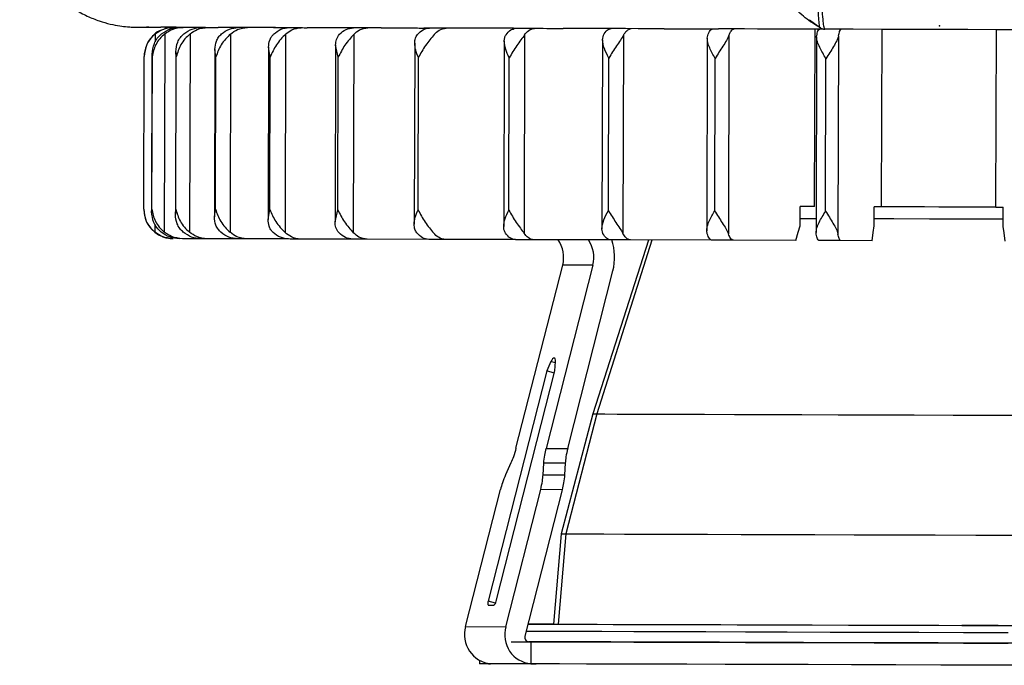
# Model space of a CAD drawing. Header units: millimetres. Extents: x -262 to 35, y 69 to 330.
# Tile 1 of 25: x -258 to -191, y 69 to 113. Entities that reach past the tile are written whole.
import ezdxf

# ---------------------------------------------------------------- set-up
doc = ezdxf.new("R2010")
doc.units = ezdxf.units.MM
doc.header["$PDSIZE"] = -1

msp = doc.modelspace()

# ---------------------------------------------------------------- linework, layer by layer
at = {"color": 7, "linetype": 'Continuous', "lineweight": 25}
for p, q in [((-204.222, 112.509), (-203.478, 111.956)), ((-249.872, 112.009), (-249.088, 112.006)), ((-249.088, 112.006), (-249.163, 112.008)), ((-247.843, 111.955), (-248.006, 111.911)), ((-245.977, 111.997), (-245.909, 112.001)), ((-245.96, 111.996), (-245.947, 111.997)), ((-245.881, 111.996), (-245.96, 111.996)), ((-240.599, 111.982), (-240.621, 111.98)), ((-240.621, 111.98), (-240.588, 111.982)), ((-240.496, 111.98), (-240.621, 111.98)), ((-203.884, 99.825), (-203.849, 111.873)), ((-199.332, 99.811), (-199.297, 111.86)), ((-191.568, 99.789), (-191.534, 111.837)), ((-248.658, 111.562), (-248.659, 111.015)), ((-248.011, 111.56), (-248.05, 98.096)), ((-246.293, 111.555), (-246.332, 98.091)), ((-243.54, 111.546), (-243.579, 98.082)), ((-239.807, 111.535), (-239.846, 98.071)), ((-235.17, 111.521), (-235.208, 98.057)), ((-224.96, 111.051), (-224.996, 98.468)), ((-223.578, 111.487), (-223.617, 98.024)), ((-218.293, 111.159), (-218.329, 98.321)), ((-218.293, 111.159), (-218.224, 111.472)), ((-216.859, 111.468), (-216.898, 98.004)), ((-211.174, 111.255), (-211.212, 98.184)), ((-211.174, 111.255), (-211.143, 111.451)), ((-209.704, 111.447), (-209.743, 97.983)), ((-203.751, 111.338), (-203.789, 98.058)), ((-202.258, 111.426), (-202.297, 97.962)), ((-247.258, 110.345), (-247.29, 99.306)), ((-247.229, 110), (-247.258, 110.345)), ((-244.604, 110.505), (-244.637, 99.13)), ((-244.538, 109.992), (-244.604, 110.505)), ((-240.965, 110.657), (-240.998, 98.956)), ((-240.848, 109.981), (-240.965, 110.657)), ((-236.413, 110.799), (-236.447, 98.787)), ((-236.232, 109.967), (-236.413, 110.799)), ((-231.041, 110.931), (-231.077, 98.624)), ((-249.442, 99.658), (-249.412, 110.008)), ((-248.872, 110.179), (-248.902, 99.482)), ((-248.894, 99.656), (-248.864, 110.006)), ((-247.259, 99.65), (-247.229, 110)), ((-244.568, 99.642), (-244.538, 109.992)), ((-240.877, 99.631), (-240.848, 109.981)), ((-236.262, 99.618), (-236.232, 109.967)), ((-230.815, 99.602), (-230.786, 109.951)), ((-224.649, 99.583), (-224.619, 109.933)), ((-217.888, 99.564), (-217.858, 109.914)), ((-210.67, 99.543), (-210.64, 109.893)), ((-203.141, 99.521), (-203.112, 109.871)), ((-247.29, 99.306), (-247.259, 99.65)), ((-244.637, 99.13), (-244.568, 99.642)), ((-240.998, 98.956), (-240.877, 99.631)), ((-204.875, 98.527), (-204.871, 99.827)), ((-203.884, 99.825), (-204.871, 99.827)), ((-199.834, 98.513), (-199.831, 99.813)), ((-199.332, 99.811), (-199.831, 99.813)), ((-191.568, 99.789), (-191.071, 99.787)), ((-191.075, 98.487), (-191.071, 99.787)), ((-236.447, 98.787), (-236.262, 99.618)), ((-204.873, 99.028), (-203.786, 99.025)), ((-248.695, 98.645), (-248.696, 98.098)), ((-218.263, 98.008), (-218.329, 98.321)), ((-245.553, 97.646), (-246.808, 97.65)), ((-243.063, 97.638), (-245.129, 97.644)), ((-239.603, 97.628), (-242.438, 97.636)), ((-235.245, 97.615), (-238.791, 97.625)), ((-211.182, 97.987), (-211.212, 98.184)), ((-230.076, 97.6), (-234.261, 97.612)), ((-224.202, 97.583), (-228.941, 97.596)), ((-217.744, 97.564), (-222.939, 97.579)), ((-215.174, 97.556), (-218.955, 85.749)), ((-214.938, 97.556), (-218.674, 85.748)), ((-210.831, 97.544), (-216.378, 97.56)), ((-205.16, 97.528), (-209.39, 97.539)), ((-199.98, 97.513), (-202.119, 97.518)), ((-224.162, 83.42), (-220.992, 95.858)), ((-218.942, 95.851), (-222.112, 83.414)), ((-218.942, 95.851), (-220.992, 95.858)), ((-220.652, 83.41), (-217.581, 95.459)), ((-221.787, 89.3), (-222.071, 88.672)), ((-221.493, 89.216), (-221.787, 89.3)), ((-221.524, 88.67), (-221.488, 89.299)), ((-222.071, 88.672), (-226.054, 73.046)), ((-225.507, 73.044), (-221.524, 88.67)), ((-221.561, 88.525), (-222.071, 88.672)), ((-218.955, 85.749), (-221.094, 77.61)), ((-218.674, 85.748), (-220.788, 77.609)), ((-222.112, 83.414), (-220.652, 83.41)), ((-224.508, 82.421), (-224.872, 81.618)), ((-222.321, 81.611), (-222.275, 82.414)), ((-220.815, 82.41), (-222.275, 82.414)), ((-220.815, 82.41), (-220.861, 81.607)), ((-222.321, 81.611), (-220.861, 81.607)), ((-227.59, 71.312), (-225.218, 80.619)), ((-224.856, 71.303), (-222.484, 80.611)), ((-221.025, 80.607), (-223.56, 70.66)), ((-221.025, 80.607), (-222.484, 80.611)), ((-221.094, 77.61), (-221.605, 71.477)), ((-220.788, 77.609), (-221.293, 71.476)), ((-225.556, 72.902), (-226.054, 73.046)), ((-226.025, 72.756), (-225.683, 72.755)), ((-227.59, 71.312), (-224.856, 71.303)), ((-222.141, 71.479), (-222.141, 71.479)), ((-191.425, 71.389), (-191.425, 71.389)), ((-223.144, 70.281), (-223.289, 70.281)), ((-223.144, 70.281), (-223.148, 68.784)), ((-226.63, 69.007), (-226.631, 68.792)), ((-222.792, 68.78), (-226.038, 68.79))]:
    msp.add_line(p, q, dxfattribs=at)
at = {"color": 7, "linetype": 'Continuous'}
msp.add_line((-195.406, 112.102), (-195.405, 112.102), dxfattribs=at)
at = {"color": 7, "linetype": 'Continuous', "lineweight": 25, "flags": 128}
for points in [[(-249.231, 112.012), (-249.177, 112.012), (-249.122, 112.012), (-249.065, 112.011), (-249.007, 112.011), (-248.948, 112.011), (-248.887, 112.011), (-248.825, 112.011), (-248.761, 112.01)], [(-245.96, 111.996), (-246.303, 111.997), (-246.632, 111.998), (-246.945, 111.999), (-247.243, 112), (-247.526, 112.001), (-247.793, 112.002), (-248.045, 112.003), (-248.28, 112.004)], [(-245.92, 112.002), (-245.81, 112.001), (-245.698, 112.001), (-245.585, 112.001), (-245.47, 112), (-245.355, 112), (-245.238, 112), (-245.119, 111.999), (-245, 111.999)], [(-240.621, 111.98), (-241.14, 111.982), (-241.644, 111.983), (-242.135, 111.985), (-242.612, 111.986), (-243.075, 111.988), (-243.524, 111.989), (-243.958, 111.99), (-244.378, 111.992)], [(-240.401, 111.985), (-240.239, 111.985), (-240.076, 111.984), (-239.911, 111.984), (-239.745, 111.983), (-239.579, 111.983), (-239.41, 111.982), (-239.241, 111.982), (-239.071, 111.981)], [(-233.307, 111.959), (-233.977, 111.961), (-234.636, 111.963), (-235.283, 111.965), (-235.918, 111.967), (-236.541, 111.968), (-237.151, 111.97), (-237.75, 111.972), (-238.335, 111.974)], [(-232.916, 111.963), (-232.709, 111.963), (-232.501, 111.962), (-232.292, 111.961), (-232.083, 111.961), (-231.872, 111.96), (-231.66, 111.959), (-231.447, 111.959), (-231.234, 111.958)], [(-224.336, 111.933), (-225.129, 111.935), (-225.913, 111.937), (-226.687, 111.939), (-227.453, 111.942), (-228.208, 111.944), (-228.954, 111.946), (-229.69, 111.948), (-230.416, 111.95)], [(-223.791, 111.936), (-223.549, 111.936), (-223.306, 111.935), (-223.062, 111.934), (-222.817, 111.934), (-222.571, 111.933), (-222.325, 111.932), (-222.078, 111.931), (-221.831, 111.931)], [(-214.101, 111.903), (-214.982, 111.905), (-215.856, 111.908), (-216.725, 111.91), (-217.587, 111.913), (-218.443, 111.915), (-219.291, 111.918), (-220.133, 111.92), (-220.967, 111.923)], [(-213.426, 111.906), (-213.159, 111.906), (-212.891, 111.905), (-212.622, 111.904), (-212.353, 111.903), (-212.084, 111.902), (-211.814, 111.902), (-211.544, 111.901), (-211.273, 111.9)], [(-203.311, 111.872), (-204.207, 111.874), (-205.101, 111.877), (-205.993, 111.879), (-206.881, 111.882), (-207.767, 111.884), (-208.649, 111.887), (-209.527, 111.89), (-210.401, 111.892)], [(-187.648, 111.826), (-189.584, 111.832), (-191.526, 111.837), (-193.473, 111.843), (-195.422, 111.849), (-197.371, 111.854), (-199.318, 111.86), (-201.26, 111.866), (-203.196, 111.871)], [(-191.568, 99.789), (-192.536, 99.792), (-193.506, 99.795), (-194.477, 99.797), (-195.45, 99.8), (-196.423, 99.803), (-197.394, 99.806), (-198.364, 99.809), (-199.332, 99.811)], [(-199.833, 99.014), (-198.498, 99.01), (-196.092, 99.003), (-193.676, 98.996), (-191.287, 98.989), (-191.073, 98.988)], [(-205.16, 97.528), (-205, 98.088), (-204.875, 98.527)], [(-199.98, 97.513), (-199.898, 98.073), (-199.834, 98.513)], [(-190.936, 97.487), (-191.013, 98.047), (-191.075, 98.487)], [(-245.129, 97.644), (-245.184, 97.644), (-245.238, 97.645), (-245.292, 97.645), (-245.345, 97.645), (-245.398, 97.645), (-245.449, 97.645), (-245.501, 97.645), (-245.551, 97.646)], [(-242.438, 97.636), (-242.518, 97.636), (-242.597, 97.637), (-242.676, 97.637), (-242.754, 97.637), (-242.832, 97.637), (-242.909, 97.638), (-242.985, 97.638), (-243.061, 97.638)], [(-238.791, 97.625), (-238.894, 97.626), (-238.997, 97.626), (-239.099, 97.626), (-239.2, 97.626), (-239.301, 97.627), (-239.402, 97.627), (-239.502, 97.627), (-239.601, 97.628)], [(-234.261, 97.612), (-234.385, 97.612), (-234.509, 97.613), (-234.633, 97.613), (-234.756, 97.613), (-234.878, 97.614), (-235, 97.614), (-235.122, 97.614), (-235.243, 97.615)], [(-228.941, 97.596), (-229.084, 97.597), (-229.227, 97.597), (-229.369, 97.597), (-229.511, 97.598), (-229.652, 97.598), (-229.793, 97.599), (-229.934, 97.599), (-230.074, 97.6)], [(-222.939, 97.579), (-223.098, 97.579), (-223.257, 97.58), (-223.415, 97.58), (-223.573, 97.58), (-223.73, 97.581), (-223.888, 97.581), (-224.044, 97.582), (-224.201, 97.582)], [(-216.378, 97.56), (-216.549, 97.56), (-216.72, 97.561), (-216.891, 97.561), (-217.062, 97.562), (-217.232, 97.562), (-217.403, 97.563), (-217.572, 97.563), (-217.742, 97.564)], [(-209.39, 97.539), (-209.571, 97.54), (-209.751, 97.54), (-209.931, 97.541), (-210.111, 97.541), (-210.291, 97.542), (-210.471, 97.542), (-210.65, 97.543), (-210.829, 97.543)], [(-202.119, 97.518), (-202.305, 97.519), (-202.491, 97.519), (-202.676, 97.52), (-202.862, 97.52), (-203.048, 97.521), (-203.233, 97.521), (-203.418, 97.522), (-203.604, 97.523)], [(-221.488, 89.299), (-221.489, 89.402), (-221.505, 89.481), (-221.534, 89.53), (-221.574, 89.547), (-221.624, 89.531), (-221.678, 89.481), (-221.734, 89.403), (-221.787, 89.3)], [(-218.955, 85.749), (-218.934, 85.749), (-218.674, 85.748)], [(-218.674, 85.748), (-218.123, 85.746), (-217.288, 85.743), (-216.178, 85.74), (-214.808, 85.736), (-213.194, 85.731), (-211.358, 85.726), (-209.323, 85.72), (-207.113, 85.713), (-204.757, 85.707), (-202.284, 85.699), (-199.726, 85.692), (-197.115, 85.684), (-194.483, 85.677), (-191.863, 85.669), (-189.289, 85.662)], [(-221.094, 77.61), (-221.066, 77.61), (-220.788, 77.609)], [(-220.788, 77.609), (-220.213, 77.607), (-219.349, 77.604), (-218.205, 77.601), (-216.795, 77.597), (-215.135, 77.592), (-213.245, 77.586), (-211.147, 77.58), (-208.866, 77.573), (-206.428, 77.566), (-203.863, 77.559), (-201.199, 77.551), (-198.468, 77.543), (-195.703, 77.535), (-192.935, 77.527), (-190.197, 77.52)], [(-226.054, 73.046), (-226.066, 72.989), (-226.074, 72.935), (-226.078, 72.885), (-226.076, 72.841), (-226.07, 72.805), (-226.059, 72.778), (-226.044, 72.762), (-226.025, 72.756)], [(-190.745, 70.887), (-193.77, 70.895), (-196.813, 70.904), (-199.842, 70.913), (-202.83, 70.921), (-205.748, 70.93), (-208.567, 70.938), (-211.261, 70.946), (-213.803, 70.953), (-216.169, 70.96), (-218.336, 70.967), (-220.284, 70.972), (-221.993, 70.978), (-223.447, 70.982), (-223.478, 70.982)], [(-221.605, 71.478), (-222.943, 71.482), (-223.35, 71.483)], [(-223.35, 71.482), (-222.868, 71.48), (-221.362, 71.476), (-219.59, 71.47), (-217.571, 71.464), (-215.325, 71.458), (-212.877, 71.451), (-210.251, 71.443), (-207.473, 71.435), (-204.573, 71.427), (-201.58, 71.418), (-198.524, 71.409), (-195.438, 71.4), (-192.353, 71.391), (-189.301, 71.383)], [(-223.35, 71.482), (-223.081, 71.482), (-222.639, 71.48), (-222.309, 71.479), (-222.141, 71.479)], [(-222.141, 71.479), (-222.161, 71.479), (-222.366, 71.479), (-222.725, 71.48), (-223.183, 71.482), (-223.35, 71.482)], [(-221.605, 71.477), (-221.577, 71.477), (-221.293, 71.476)], [(-221.293, 71.476), (-220.707, 71.474), (-219.826, 71.472), (-218.66, 71.468), (-217.223, 71.464), (-215.531, 71.459), (-213.605, 71.453), (-211.467, 71.447), (-209.142, 71.44), (-206.657, 71.433), (-204.041, 71.425), (-201.326, 71.417), (-198.543, 71.409), (-195.724, 71.401), (-192.903, 71.393), (-190.113, 71.385)], [(-193.895, 71.396), (-193.875, 71.396), (-193.67, 71.395), (-193.311, 71.394), (-192.853, 71.393), (-192.365, 71.392), (-191.923, 71.39), (-191.593, 71.389), (-191.425, 71.389)], [(-191.425, 71.389), (-191.445, 71.389), (-191.65, 71.389), (-192.009, 71.39), (-192.467, 71.392), (-192.955, 71.393), (-193.397, 71.394), (-193.727, 71.395), (-193.895, 71.396)], [(-224.483, 70.285), (-223.449, 70.282), (-221.995, 70.278), (-220.286, 70.272), (-218.339, 70.267), (-216.171, 70.26), (-213.805, 70.253), (-211.263, 70.246), (-208.569, 70.238), (-205.75, 70.23), (-202.832, 70.222), (-199.844, 70.213), (-196.815, 70.204), (-193.772, 70.195), (-190.747, 70.187)], [(-189.359, 70.183), (-192.415, 70.191), (-195.502, 70.2), (-198.59, 70.209), (-201.647, 70.218), (-204.644, 70.227), (-207.55, 70.235), (-210.338, 70.243), (-212.98, 70.251), (-215.449, 70.258), (-217.721, 70.265), (-219.774, 70.271), (-221.588, 70.276), (-223.144, 70.281)], [(-226.038, 68.79), (-226.493, 68.791), (-226.631, 68.792)], [(-189.286, 68.682), (-192.29, 68.691), (-195.324, 68.7), (-198.36, 68.709), (-201.37, 68.717), (-204.323, 68.726), (-207.193, 68.734), (-209.951, 68.742), (-212.572, 68.75), (-215.029, 68.757), (-217.301, 68.764), (-219.365, 68.77), (-221.201, 68.775), (-222.792, 68.78)]]:
    msp.add_lwpolyline(points, dxfattribs=at)
at = {"color": 7, "linetype": 'Continuous', "lineweight": 25}
for centre, radius, start, end in [((-250.188, 112.961), 0.945, 269.17848, 269.8637), ((-203.194, 112.37), 0.499, 233.38282, 254.24464), ((-247.412, 110.002), 2, 135.05049, 179.83508), ((-247.442, 99.652), 2, 179.83507, 248.83607), ((-223.021, 96.382), 2.096, 345.51455, 34.83029), ((-220.967, 96.376), 2.092, 345.46624, 34.75163), ((-221.177, 96.375), 3.711, 345.71023, 18.76505), ((-225.887, 73.077), 0.381, 302.26613, 355.00009), ((-225.684, 70.765), 1.983, 164.00546, 264.26558), ((-222.95, 70.757), 1.983, 164.00546, 264.26558), ((-223.275, 70.577), 0.296, 163.85789, 267.40559)]:
    msp.add_arc(centre, radius, start, end, dxfattribs=at)
for points, knots in [([(-257.848, 120.032), (-257.855, 119.775), (-257.876, 119.048), (-257.631, 117.893), (-257.179, 116.639), (-256.557, 115.542), (-255.821, 114.607), (-255.009, 113.835), (-254.16, 113.223), (-253.31, 112.76), (-252.494, 112.432), (-251.751, 112.219), (-251.107, 112.096), (-250.612, 112.039), (-250.308, 112.019), (-250.198, 112.015), (-250.19, 112.015)], [0, 0, 0, 0, 0.062583, 0.177441, 0.285463, 0.387566, 0.484117, 0.575135, 0.660366, 0.739287, 0.811079, 0.874587, 0.928289, 0.970325, 0.997928, 1, 1, 1, 1]), ([(-203.311, 111.872), (-203.341, 111.883), (-203.404, 111.905), (-203.799, 112.151), (-204.656, 112.69), (-205.589, 113.69), (-205.889, 114.683), (-206.04, 115.181)], [0, 0, 0, 0, 0.122676, 0.2506, 0.500254, 0.750018, 1, 1, 1, 1]), ([(-203.492, 111.97), (-203.51, 111.995), (-203.547, 112.047), (-203.597, 112.462), (-203.641, 113.091), (-203.663, 113.691), (-203.675, 113.991)], [0, 0, 0, 0, 0.250248, 0.499608, 0.749248, 1, 1, 1, 1]), ([(-203.413, 113.926), (-203.4, 113.631), (-203.374, 113.02), (-203.322, 112.396), (-203.263, 111.958), (-203.219, 111.902), (-203.196, 111.871)], [0, 0, 0, 0, 0.242093, 0.500473, 0.727595, 1, 1, 1, 1]), ([(-250.19, 112.015), (-250.173, 112.014), (-250.139, 112.013), (-249.961, 112.01), (-249.872, 112.009)], [0, 0, 0, 0, 0.499974, 1, 1, 1, 1]), ([(-249.163, 112.008), (-249.191, 112.008), (-249.278, 112.01), (-249.25, 112.011), (-249.231, 112.012)], [0, 0, 0, 0, 0.331876, 1, 1, 1, 1]), ([(-248.309, 111.783), (-248.332, 111.773), (-248.519, 111.695), (-248.709, 111.572), (-248.819, 111.419), (-248.825, 111.411)], [0, 0, 0, 0, 0.11385, 0.955992, 1, 1, 1, 1]), ([(-248.761, 112.01), (-248.713, 112.009), (-248.618, 112.008), (-248.393, 112.005), (-248.28, 112.004)], [0, 0, 0, 0, 0.499974, 1, 1, 1, 1]), ([(-248.658, 111.562), (-248.492, 111.675), (-248.115, 111.933), (-247.658, 111.977), (-247.401, 112.002)], [0, 0, 0, 0, 0.43833, 1, 1, 1, 1]), ([(-248.224, 111.561), (-248.035, 111.688), (-247.658, 111.942), (-247.206, 111.981), (-246.98, 112)], [0, 0, 0, 0, 0.5, 1, 1, 1, 1]), ([(-248.011, 111.56), (-247.847, 111.673), (-247.474, 111.931), (-247.021, 111.975), (-246.767, 111.999)], [0, 0, 0, 0, 0.43833, 1, 1, 1, 1]), ([(-246.716, 111.556), (-246.533, 111.683), (-246.167, 111.937), (-245.729, 111.976), (-245.51, 111.996)], [0, 0, 0, 0, 0.5000001, 1, 1, 1, 1]), ([(-246.293, 111.555), (-246.135, 111.668), (-245.773, 111.925), (-245.334, 111.969), (-245.088, 111.994)], [0, 0, 0, 0, 0.43833, 1, 1, 1, 1]), ([(-245.96, 111.996), (-245.992, 111.998), (-246.056, 112), (-245.965, 112.001), (-245.92, 112.002)], [0, 0, 0, 0, 0.50023, 1, 1, 1, 1]), ([(-245, 111.999), (-244.923, 111.998), (-244.77, 111.996), (-244.509, 111.993), (-244.378, 111.992)], [0, 0, 0, 0, 0.499974, 1, 1, 1, 1]), ([(-244.163, 111.548), (-243.989, 111.675), (-243.642, 111.929), (-243.227, 111.968), (-243.019, 111.988)], [0, 0, 0, 0, 0.5, 1, 1, 1, 1]), ([(-243.54, 111.546), (-243.39, 111.659), (-243.046, 111.917), (-242.63, 111.961), (-242.397, 111.986)], [0, 0, 0, 0, 0.43833, 1, 1, 1, 1]), ([(-240.621, 111.98), (-240.622, 111.981), (-240.624, 111.984), (-240.475, 111.985), (-240.401, 111.985)], [0, 0, 0, 0, 0.50023, 1, 1, 1, 1]), ([(-240.617, 111.538), (-240.457, 111.665), (-240.136, 111.919), (-239.752, 111.958), (-239.56, 111.978)], [0, 0, 0, 0, 0.5000001, 1, 1, 1, 1]), ([(-239.807, 111.535), (-239.668, 111.648), (-239.35, 111.906), (-238.965, 111.95), (-238.749, 111.975)], [0, 0, 0, 0, 0.43833, 1, 1, 1, 1]), ([(-239.071, 111.981), (-238.969, 111.98), (-238.766, 111.978), (-238.479, 111.975), (-238.335, 111.974)], [0, 0, 0, 0, 0.499974, 1, 1, 1, 1]), ([(-236.152, 111.524), (-236.007, 111.652), (-235.719, 111.906), (-235.374, 111.945), (-235.201, 111.965)], [0, 0, 0, 0, 0.5, 1, 1, 1, 1]), ([(-235.17, 111.521), (-235.045, 111.634), (-234.759, 111.892), (-234.414, 111.937), (-234.219, 111.962)], [0, 0, 0, 0, 0.43833, 1, 1, 1, 1]), ([(-233.307, 111.959), (-233.276, 111.96), (-233.215, 111.962), (-233.016, 111.963), (-232.916, 111.963)], [0, 0, 0, 0, 0.50023, 1, 1, 1, 1]), ([(-231.234, 111.958), (-231.111, 111.957), (-230.866, 111.955), (-230.566, 111.952), (-230.416, 111.95)], [0, 0, 0, 0, 0.499974, 1, 1, 1, 1]), ([(-230.857, 111.509), (-230.732, 111.636), (-230.481, 111.89), (-230.182, 111.93), (-230.033, 111.949)], [0, 0, 0, 0, 0.5, 1, 1, 1, 1]), ([(-229.723, 111.505), (-229.615, 111.619), (-229.367, 111.877), (-229.068, 111.921), (-228.9, 111.946)], [0, 0, 0, 0, 0.43833, 1, 1, 1, 1]), ([(-224.84, 111.491), (-224.737, 111.622), (-224.565, 111.841), (-224.359, 111.88), (-224.276, 111.896)], [0, 0, 0, 0, 0.5964264, 1, 1, 1, 1]), ([(-224.336, 111.933), (-224.276, 111.933), (-224.155, 111.935), (-223.912, 111.936), (-223.791, 111.936)], [0, 0, 0, 0, 0.50023, 1, 1, 1, 1]), ([(-223.578, 111.487), (-223.488, 111.601), (-223.284, 111.859), (-223.037, 111.903), (-222.898, 111.929)], [0, 0, 0, 0, 0.43833, 1, 1, 1, 1]), ([(-221.831, 111.931), (-221.693, 111.93), (-221.416, 111.927), (-221.117, 111.924), (-220.967, 111.923)], [0, 0, 0, 0, 0.499974, 1, 1, 1, 1]), ([(-218.224, 111.472), (-218.144, 111.599), (-217.985, 111.854), (-217.796, 111.894), (-217.701, 111.913)], [0, 0, 0, 0, 0.5, 1, 1, 1, 1]), ([(-216.859, 111.468), (-216.791, 111.581), (-216.633, 111.839), (-216.443, 111.884), (-216.336, 111.909)], [0, 0, 0, 0, 0.43833, 1, 1, 1, 1]), ([(-214.101, 111.903), (-214.013, 111.904), (-213.837, 111.905), (-213.563, 111.906), (-213.426, 111.906)], [0, 0, 0, 0, 0.50023, 1, 1, 1, 1]), ([(-211.273, 111.9), (-211.125, 111.899), (-210.83, 111.896), (-210.544, 111.894), (-210.401, 111.892)], [0, 0, 0, 0, 0.499974, 1, 1, 1, 1]), ([(-211.143, 111.451), (-211.089, 111.579), (-210.981, 111.834), (-210.852, 111.873), (-210.788, 111.893)], [0, 0, 0, 0, 0.5, 1, 1, 1, 1]), ([(-209.704, 111.447), (-209.657, 111.56), (-209.55, 111.819), (-209.421, 111.864), (-209.349, 111.889)], [0, 0, 0, 0, 0.43833, 1, 1, 1, 1]), ([(-203.743, 111.43), (-203.715, 111.557), (-203.66, 111.812), (-203.595, 111.852), (-203.562, 111.872)], [0, 0, 0, 0, 0.5, 1, 1, 1, 1]), ([(-203.5, 111.973), (-203.454, 111.944), (-203.36, 111.885), (-203.25, 111.876), (-203.196, 111.871)], [0, 0, 0, 0, 0.4985609, 1, 1, 1, 1]), ([(-202.258, 111.426), (-202.234, 111.539), (-202.18, 111.798), (-202.114, 111.843), (-202.078, 111.868)], [0, 0, 0, 0, 0.43833, 1, 1, 1, 1]), ([(-248.658, 111.562), (-248.777, 111.451), (-249.016, 111.228), (-249.328, 110.702), (-249.378, 110.285), (-249.412, 110.008)], [0, 0, 0, 0, 0.250861, 0.501307, 1, 1, 1, 1]), ([(-248.872, 110.179), (-248.844, 110.426), (-248.803, 110.798), (-248.538, 111.264), (-248.329, 111.462), (-248.224, 111.561)], [0, 0, 0, 0, 0.498585, 0.749264, 1, 1, 1, 1]), ([(-248.011, 111.56), (-248.132, 111.449), (-248.374, 111.226), (-248.721, 110.7), (-248.807, 110.283), (-248.864, 110.006)], [0, 0, 0, 0, 0.250861, 0.501307, 1, 1, 1, 1]), ([(-247.258, 110.345), (-247.236, 110.563), (-247.202, 110.899), (-246.977, 111.303), (-246.798, 111.476), (-246.716, 111.556)], [0, 0, 0, 0, 0.4984767, 0.7699441, 1, 1, 1, 1]), ([(-246.293, 111.555), (-246.414, 111.443), (-246.653, 111.22), (-247.028, 110.695), (-247.149, 110.278), (-247.229, 110)], [0, 0, 0, 0, 0.2508614, 0.5013074, 1, 1, 1, 1]), ([(-244.604, 110.505), (-244.587, 110.693), (-244.56, 110.982), (-244.378, 111.329), (-244.231, 111.479), (-244.163, 111.548)], [0, 0, 0, 0, 0.49849, 0.767187, 1, 1, 1, 1]), ([(-243.54, 111.546), (-243.657, 111.435), (-243.89, 111.212), (-244.285, 110.686), (-244.437, 110.27), (-244.538, 109.992)], [0, 0, 0, 0, 0.250861, 0.501307, 1, 1, 1, 1]), ([(-240.965, 110.657), (-240.951, 110.816), (-240.93, 111.059), (-240.788, 111.35), (-240.672, 111.478), (-240.617, 111.538)], [0, 0, 0, 0, 0.498429, 0.764459, 1, 1, 1, 1]), ([(-239.807, 111.535), (-239.918, 111.424), (-240.139, 111.201), (-240.546, 110.675), (-240.727, 110.258), (-240.848, 109.981)], [0, 0, 0, 0, 0.250861, 0.501307, 1, 1, 1, 1]), ([(-236.413, 110.799), (-236.405, 110.931), (-236.39, 111.194), (-236.231, 111.414), (-236.152, 111.524)], [0, 0, 0, 0, 0.4999, 1, 1, 1, 1]), ([(-235.17, 111.521), (-235.272, 111.41), (-235.478, 111.187), (-235.889, 110.661), (-236.095, 110.245), (-236.232, 109.967)], [0, 0, 0, 0, 0.250861, 0.501307, 1, 1, 1, 1]), ([(-231.041, 110.931), (-231.035, 111.044), (-231.022, 111.253), (-230.909, 111.428), (-230.857, 111.509)], [0, 0, 0, 0, 0.541892, 1, 1, 1, 1]), ([(-229.723, 111.505), (-229.816, 111.394), (-230.001, 111.171), (-230.408, 110.645), (-230.635, 110.229), (-230.786, 109.951)], [0, 0, 0, 0, 0.250861, 0.501307, 1, 1, 1, 1]), ([(-224.96, 111.051), (-224.956, 111.135), (-224.947, 111.293), (-224.874, 111.428), (-224.84, 111.491)], [0, 0, 0, 0, 0.532249, 1, 1, 1, 1]), ([(-224.619, 109.933), (-224.712, 110.125), (-224.898, 110.509), (-224.939, 110.87), (-224.96, 111.051)], [0, 0, 0, 0, 0.499921, 1, 1, 1, 1]), ([(-223.578, 111.487), (-223.659, 111.376), (-223.819, 111.153), (-224.214, 110.627), (-224.457, 110.211), (-224.619, 109.933)], [0, 0, 0, 0, 0.2508611, 0.5013073, 1, 1, 1, 1]), ([(-217.858, 109.914), (-217.974, 110.13), (-218.205, 110.561), (-218.263, 110.96), (-218.293, 111.159)], [0, 0, 0, 0, 0.500151, 1, 1, 1, 1]), ([(-216.859, 111.468), (-216.926, 111.356), (-217.06, 111.133), (-217.434, 110.607), (-217.688, 110.191), (-217.858, 109.914)], [0, 0, 0, 0, 0.250861, 0.501307, 1, 1, 1, 1]), ([(-210.64, 109.893), (-210.772, 110.13), (-210.977, 110.497), (-211.146, 110.953), (-211.166, 111.161), (-211.174, 111.255)], [0, 0, 0, 0, 0.499301, 0.77298, 1, 1, 1, 1]), ([(-209.704, 111.447), (-209.756, 111.336), (-209.86, 111.112), (-210.205, 110.586), (-210.466, 110.17), (-210.64, 109.893)], [0, 0, 0, 0, 0.250861, 0.501307, 1, 1, 1, 1]), ([(-203.751, 111.338), (-203.75, 111.355), (-203.749, 111.387), (-203.745, 111.417), (-203.743, 111.43)], [0, 0, 0, 0, 0.559591, 1, 1, 1, 1]), ([(-203.112, 109.871), (-203.264, 110.13), (-203.492, 110.518), (-203.709, 111.011), (-203.737, 111.229), (-203.751, 111.338)], [0, 0, 0, 0, 0.499267, 0.749427, 1, 1, 1, 1]), ([(-202.258, 111.426), (-202.294, 111.314), (-202.365, 111.091), (-202.676, 110.565), (-202.938, 110.148), (-203.112, 109.871)], [0, 0, 0, 0, 0.250861, 0.501307, 1, 1, 1, 1]), ([(-230.786, 109.951), (-230.857, 110.118), (-230.999, 110.452), (-231.027, 110.771), (-231.041, 110.931)], [0, 0, 0, 0, 0.499709, 1, 1, 1, 1]), ([(-248.864, 110.006), (-248.867, 110.038), (-248.871, 110.096), (-248.871, 110.154), (-248.872, 110.179)], [0, 0, 0, 0, 0.559814, 1, 1, 1, 1]), ([(-249.442, 99.658), (-249.41, 99.38), (-249.362, 98.962), (-249.053, 98.434), (-248.815, 98.21), (-248.696, 98.098)], [0, 0, 0, 0, 0.498883, 0.749389, 1, 1, 1, 1]), ([(-248.902, 99.482), (-248.902, 99.515), (-248.901, 99.572), (-248.896, 99.63), (-248.894, 99.656)], [0, 0, 0, 0, 0.5606376, 1, 1, 1, 1]), ([(-248.894, 99.656), (-248.838, 99.378), (-248.754, 98.96), (-248.411, 98.432), (-248.17, 98.208), (-248.05, 98.096)], [0, 0, 0, 0, 0.498883, 0.749389, 1, 1, 1, 1]), ([(-247.259, 99.65), (-247.18, 99.372), (-247.062, 98.955), (-246.69, 98.427), (-246.452, 98.203), (-246.332, 98.091)], [0, 0, 0, 0, 0.498883, 0.749389, 1, 1, 1, 1]), ([(-244.568, 99.642), (-244.468, 99.364), (-244.318, 98.946), (-243.926, 98.418), (-243.695, 98.194), (-243.579, 98.082)], [0, 0, 0, 0, 0.4988829, 0.7493889, 1, 1, 1, 1]), ([(-240.877, 99.631), (-240.759, 99.353), (-240.58, 98.935), (-240.176, 98.407), (-239.956, 98.183), (-239.846, 98.071)], [0, 0, 0, 0, 0.498883, 0.749389, 1, 1, 1, 1]), ([(-248.263, 98.097), (-248.367, 98.197), (-248.576, 98.396), (-248.837, 98.863), (-248.876, 99.235), (-248.902, 99.482)], [0, 0, 0, 0, 0.2511003, 0.5013313, 1, 1, 1, 1]), ([(-246.754, 98.092), (-246.836, 98.172), (-247.014, 98.346), (-247.237, 98.752), (-247.269, 99.088), (-247.29, 99.306)], [0, 0, 0, 0, 0.2300015, 0.5014255, 1, 1, 1, 1]), ([(-244.202, 98.084), (-244.269, 98.154), (-244.416, 98.305), (-244.595, 98.653), (-244.621, 98.942), (-244.637, 99.13)], [0, 0, 0, 0, 0.232723, 0.501338, 1, 1, 1, 1]), ([(-240.656, 98.074), (-240.71, 98.134), (-240.826, 98.262), (-240.966, 98.554), (-240.986, 98.797), (-240.998, 98.956)], [0, 0, 0, 0, 0.235392, 0.501269, 1, 1, 1, 1]), ([(-236.262, 99.618), (-236.126, 99.339), (-235.923, 98.922), (-235.514, 98.393), (-235.31, 98.169), (-235.208, 98.057)], [0, 0, 0, 0, 0.498883, 0.749389, 1, 1, 1, 1]), ([(-231.077, 98.624), (-231.062, 98.783), (-231.032, 99.102), (-230.888, 99.435), (-230.815, 99.602)], [0, 0, 0, 0, 0.499535, 1, 1, 1, 1]), ([(-230.815, 99.602), (-230.666, 99.323), (-230.441, 98.905), (-230.037, 98.377), (-229.854, 98.153), (-229.762, 98.041)], [0, 0, 0, 0, 0.498883, 0.749389, 1, 1, 1, 1]), ([(-224.996, 98.468), (-224.975, 98.648), (-224.931, 99.01), (-224.743, 99.392), (-224.649, 99.583)], [0, 0, 0, 0, 0.4996354, 1, 1, 1, 1]), ([(-224.649, 99.583), (-224.488, 99.305), (-224.248, 98.887), (-223.856, 98.359), (-223.697, 98.135), (-223.617, 98.024)], [0, 0, 0, 0, 0.498883, 0.749389, 1, 1, 1, 1]), ([(-218.329, 98.321), (-218.299, 98.52), (-218.238, 98.918), (-218.005, 99.349), (-217.888, 99.564)], [0, 0, 0, 0, 0.499644, 1, 1, 1, 1]), ([(-217.888, 99.564), (-217.72, 99.286), (-217.468, 98.868), (-217.097, 98.34), (-216.964, 98.116), (-216.898, 98.004)], [0, 0, 0, 0, 0.4988829, 0.7493889, 1, 1, 1, 1]), ([(-211.212, 98.184), (-211.203, 98.278), (-211.182, 98.486), (-211.01, 98.941), (-210.803, 99.307), (-210.67, 99.543)], [0, 0, 0, 0, 0.2272612, 0.5013251, 1, 1, 1, 1]), ([(-210.67, 99.543), (-210.498, 99.265), (-210.239, 98.847), (-209.896, 98.319), (-209.794, 98.095), (-209.743, 97.983)], [0, 0, 0, 0, 0.498883, 0.749389, 1, 1, 1, 1]), ([(-203.789, 98.058), (-203.774, 98.167), (-203.745, 98.385), (-203.525, 98.877), (-203.295, 99.264), (-203.141, 99.521)], [0, 0, 0, 0, 0.250705, 0.501338, 1, 1, 1, 1]), ([(-203.141, 99.521), (-202.969, 99.243), (-202.709, 98.825), (-202.402, 98.297), (-202.332, 98.073), (-202.297, 97.962)], [0, 0, 0, 0, 0.498883, 0.749389, 1, 1, 1, 1]), ([(-236.19, 98.06), (-236.269, 98.171), (-236.426, 98.392), (-236.44, 98.655), (-236.447, 98.787)], [0, 0, 0, 0, 0.500466, 1, 1, 1, 1]), ([(-230.895, 98.045), (-230.947, 98.126), (-231.06, 98.302), (-231.071, 98.51), (-231.077, 98.624)], [0, 0, 0, 0, 0.458108, 1, 1, 1, 1]), ([(-224.878, 98.027), (-224.912, 98.091), (-224.985, 98.226), (-224.992, 98.384), (-224.996, 98.468)], [0, 0, 0, 0, 0.467751, 1, 1, 1, 1]), ([(-247.442, 97.652), (-247.699, 97.678), (-248.156, 97.725), (-248.532, 97.985), (-248.696, 98.098)], [0, 0, 0, 0, 0.56167, 1, 1, 1, 1]), ([(-247.021, 97.65), (-247.247, 97.671), (-247.698, 97.712), (-248.074, 97.968), (-248.263, 98.097)], [0, 0, 0, 0, 0.49896, 1, 1, 1, 1]), ([(-248.164, 97.788), (-248.158, 97.786), (-248.065, 97.74), (-247.891, 97.7), (-247.692, 97.665), (-247.57, 97.656), (-247.52, 97.653), (-247.498, 97.653), (-247.482, 97.652), (-247.465, 97.652), (-247.458, 97.652), (-247.453, 97.652), (-247.451, 97.652)], [0, 0, 0, 0, 0.013168, 0.233367, 0.393253, 0.470488, 0.505908, 0.531183, 0.565505, 0.630162, 0.807227, 1, 1, 1, 1]), ([(-246.808, 97.65), (-247.062, 97.676), (-247.515, 97.722), (-247.887, 97.982), (-248.05, 98.096)], [0, 0, 0, 0, 0.56167, 1, 1, 1, 1]), ([(-245.551, 97.646), (-245.77, 97.666), (-246.207, 97.708), (-246.572, 97.964), (-246.754, 98.092)], [0, 0, 0, 0, 0.49896, 1, 1, 1, 1]), ([(-245.129, 97.644), (-245.375, 97.67), (-245.813, 97.717), (-246.174, 97.977), (-246.332, 98.091)], [0, 0, 0, 0, 0.56167, 1, 1, 1, 1]), ([(-243.061, 97.638), (-243.268, 97.659), (-243.683, 97.7), (-244.028, 97.956), (-244.202, 98.084)], [0, 0, 0, 0, 0.49896, 1, 1, 1, 1]), ([(-242.438, 97.636), (-242.671, 97.662), (-243.087, 97.709), (-243.429, 97.969), (-243.579, 98.082)], [0, 0, 0, 0, 0.56167, 1, 1, 1, 1]), ([(-239.601, 97.628), (-239.793, 97.648), (-240.177, 97.689), (-240.496, 97.945), (-240.656, 98.074)], [0, 0, 0, 0, 0.49896, 1, 1, 1, 1]), ([(-238.791, 97.625), (-239.006, 97.651), (-239.391, 97.698), (-239.707, 97.957), (-239.846, 98.071)], [0, 0, 0, 0, 0.56167, 1, 1, 1, 1]), ([(-235.243, 97.615), (-235.415, 97.635), (-235.76, 97.676), (-236.047, 97.932), (-236.19, 98.06)], [0, 0, 0, 0, 0.4989603, 1, 1, 1, 1]), ([(-234.261, 97.612), (-234.455, 97.638), (-234.8, 97.684), (-235.084, 97.944), (-235.208, 98.057)], [0, 0, 0, 0, 0.56167, 1, 1, 1, 1]), ([(-230.074, 97.6), (-230.223, 97.62), (-230.522, 97.661), (-230.771, 97.917), (-230.895, 98.045)], [0, 0, 0, 0, 0.49896, 1, 1, 1, 1]), ([(-228.941, 97.596), (-229.109, 97.622), (-229.408, 97.668), (-229.654, 97.928), (-229.762, 98.041)], [0, 0, 0, 0, 0.56167, 1, 1, 1, 1]), ([(-224.201, 97.582), (-224.324, 97.603), (-224.571, 97.643), (-224.776, 97.899), (-224.878, 98.027)], [0, 0, 0, 0, 0.4989602, 1, 1, 1, 1]), ([(-222.939, 97.579), (-223.078, 97.605), (-223.325, 97.651), (-223.528, 97.91), (-223.617, 98.024)], [0, 0, 0, 0, 0.5616701, 1, 1, 1, 1]), ([(-217.742, 97.564), (-217.837, 97.584), (-218.026, 97.624), (-218.184, 97.88), (-218.263, 98.008)], [0, 0, 0, 0, 0.4989601, 1, 1, 1, 1]), ([(-216.378, 97.56), (-216.484, 97.585), (-216.674, 97.631), (-216.83, 97.89), (-216.898, 98.004)], [0, 0, 0, 0, 0.5616701, 1, 1, 1, 1]), ([(-210.829, 97.543), (-210.894, 97.564), (-211.022, 97.604), (-211.129, 97.859), (-211.182, 97.987)], [0, 0, 0, 0, 0.49896, 1, 1, 1, 1]), ([(-209.39, 97.539), (-209.463, 97.565), (-209.591, 97.611), (-209.697, 97.87), (-209.743, 97.983)], [0, 0, 0, 0, 0.56167, 1, 1, 1, 1]), ([(-203.781, 97.966), (-203.784, 97.983), (-203.788, 98.013), (-203.789, 98.044), (-203.789, 98.058)], [0, 0, 0, 0, 0.561453, 1, 1, 1, 1]), ([(-203.604, 97.523), (-203.636, 97.543), (-203.701, 97.583), (-203.755, 97.838), (-203.781, 97.966)], [0, 0, 0, 0, 0.49896, 1, 1, 1, 1]), ([(-202.119, 97.518), (-202.155, 97.544), (-202.22, 97.589), (-202.273, 97.848), (-202.297, 97.962)], [0, 0, 0, 0, 0.56167, 1, 1, 1, 1]), ([(-224.162, 83.42), (-224.217, 83.224), (-224.315, 82.874), (-224.45, 82.559), (-224.508, 82.421)], [0, 0, 0, 0, 0.561132, 1, 1, 1, 1]), ([(-222.275, 82.414), (-222.259, 82.592), (-222.23, 82.911), (-222.148, 83.26), (-222.112, 83.414)], [0, 0, 0, 0, 0.558986, 1, 1, 1, 1]), ([(-220.652, 83.41), (-220.697, 83.213), (-220.777, 82.864), (-220.804, 82.549), (-220.815, 82.41)], [0, 0, 0, 0, 0.561132, 1, 1, 1, 1]), ([(-224.872, 81.618), (-224.946, 81.441), (-225.08, 81.123), (-225.176, 80.773), (-225.218, 80.619)], [0, 0, 0, 0, 0.558986, 1, 1, 1, 1]), ([(-222.484, 80.611), (-222.439, 80.807), (-222.359, 81.157), (-222.332, 81.472), (-222.321, 81.611)], [0, 0, 0, 0, 0.561132, 1, 1, 1, 1]), ([(-220.861, 81.607), (-220.878, 81.429), (-220.906, 81.11), (-220.988, 80.761), (-221.025, 80.607)], [0, 0, 0, 0, 0.558986, 1, 1, 1, 1]), ([(-226.038, 68.79), (-226.01, 68.79), (-225.96, 68.79), (-225.906, 68.791), (-225.882, 68.792)], [0, 0, 0, 0, 0.56, 1, 1, 1, 1]), ([(-223.148, 68.784), (-223.083, 68.783), (-222.966, 68.781), (-222.845, 68.78), (-222.792, 68.78)], [0, 0, 0, 0, 0.56, 1, 1, 1, 1])]:
    msp.add_open_spline(points, degree=3, knots=knots, dxfattribs=at)
at = {"color": 7, "linetype": 'Continuous'}
msp.add_point((-195.406, 112.102), dxfattribs=at)

doc.saveas('drawing.dxf')
